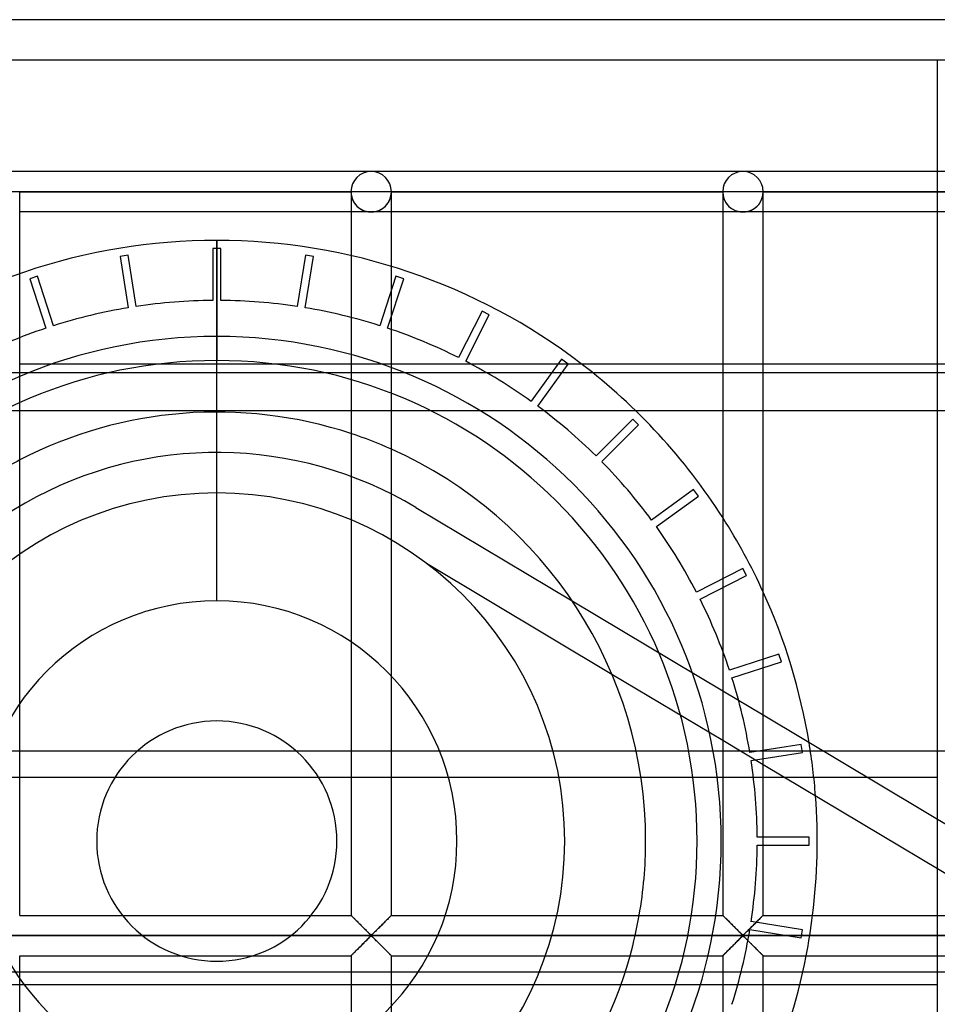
# Model space of a CAD drawing. Header units: millimetres. Extents: x -572 to 572, y -572 to 572.
# Tile 27 of 59: x -503 to -389, y 451 to 572. Entities that reach past the tile are written whole.
import ezdxf

# ---------------------------------------------------------------- set-up
doc = ezdxf.new("R2010")
doc.units = ezdxf.units.MM
doc.layers.add('MAIN-1', color=7, linetype='Continuous')
doc.layers.add('MAIN-2', color=7, linetype='Continuous')

msp = doc.modelspace()

# ---------------------------------------------------------------- linework, layer by layer
at = {"layer": 'MAIN-1'}
for p, q in [((572.5, 572.5), (-572.5, 572.5)), ((-459.38, 553.75), (-505.31, 553.75)), ((-413.44, 553.75), (-459.38, 553.75)), ((-367.5, 553.75), (-413.44, 553.75)), ((-502.81, 551.25), (-505.31, 551.25)), ((-502.81, 461.87), (-502.81, 551.25)), ((-502.81, 551.25), (-461.87, 551.25)), ((-461.87, 551.25), (-461.87, 461.87)), ((-459.38, 551.25), (-461.87, 551.25)), ((-456.88, 551.25), (-459.38, 551.25)), ((-456.88, 461.87), (-456.88, 551.25)), ((-456.88, 551.25), (-415.94, 551.25)), ((-415.94, 551.25), (-415.94, 461.87)), ((-413.44, 551.25), (-415.94, 551.25)), ((-410.94, 551.25), (-413.44, 551.25)), ((-410.94, 461.87), (-410.94, 551.25)), ((-410.94, 551.25), (-370, 551.25)), ((-461.87, 548.75), (-502.81, 548.75)), ((-415.94, 548.75), (-456.88, 548.75)), ((-370, 548.75), (-410.94, 548.75)), ((-502.81, 530), (-461.87, 530)), ((-478.46, 524.04), (-478.46, 530)), ((-456.88, 530), (-415.94, 530)), ((-410.94, 530), (-370, 530)), ((-389.42, 530), (-389.42, 473.76)), ((-432.04, 528.92), (-415.94, 528.92)), ((-410.94, 528.92), (-389.42, 528.92)), ((-415.94, 524.17), (-426.66, 524.17)), ((-389.42, 524.17), (-410.94, 524.17)), ((-434.55, 500.72), (-415.94, 489.6)), ((-429.64, 491.67), (-415.94, 483.49)), ((-410.94, 486.62), (-370, 462.16)), ((-410.94, 480.5), (-379.76, 461.87)), ((-398.05, 478.92), (-389.42, 478.92)), ((-389.42, 467.65), (-389.42, 461.87)), ((-502.81, 461.87), (-461.87, 461.87)), ((-461.87, 461.87), (-461.87, 461.87)), ((-461.86, 461.87), (-461.87, 461.87)), ((-461.85, 461.85), (-461.86, 461.87)), ((-461.84, 461.84), (-461.85, 461.85)), ((-461.82, 461.82), (-461.84, 461.84)), ((-461.79, 461.79), (-461.82, 461.82)), ((-461.76, 461.77), (-461.79, 461.79)), ((-461.73, 461.73), (-461.76, 461.77)), ((-461.69, 461.7), (-461.73, 461.73)), ((-461.65, 461.66), (-461.69, 461.7)), ((-461.61, 461.61), (-461.65, 461.66)), ((-461.56, 461.56), (-461.61, 461.61)), ((-461.51, 461.51), (-461.56, 461.56)), ((-461.46, 461.46), (-461.51, 461.51)), ((-461.41, 461.41), (-461.46, 461.46)), ((-461.35, 461.35), (-461.41, 461.41)), ((-461.29, 461.29), (-461.35, 461.35)), ((-461.23, 461.23), (-461.29, 461.29)), ((-461.17, 461.17), (-461.23, 461.23)), ((-461.11, 461.11), (-461.17, 461.17)), ((-461.05, 461.05), (-461.11, 461.11)), ((-460.98, 460.98), (-461.05, 461.05)), ((-460.92, 460.92), (-460.98, 460.98)), ((-457.81, 460.94), (-457.93, 460.83)), ((-457.7, 461.05), (-457.81, 460.94)), ((-457.59, 461.16), (-457.7, 461.05)), ((-457.48, 461.27), (-457.59, 461.16)), ((-457.38, 461.37), (-457.48, 461.27)), ((-457.28, 461.47), (-457.38, 461.37)), ((-457.2, 461.56), (-457.28, 461.47)), ((-457.11, 461.64), (-457.2, 461.56)), ((-457.04, 461.71), (-457.11, 461.64)), ((-456.98, 461.77), (-457.04, 461.71)), ((-456.94, 461.81), (-456.98, 461.77)), ((-456.9, 461.85), (-456.94, 461.81)), ((-456.88, 461.87), (-456.9, 461.85)), ((-456.88, 461.87), (-456.88, 461.87)), ((-456.88, 461.87), (-415.94, 461.87)), ((-415.93, 461.87), (-415.94, 461.87)), ((-415.92, 461.85), (-415.93, 461.87)), ((-415.93, 461.87), (-415.93, 461.87)), ((-415.9, 461.84), (-415.92, 461.85)), ((-415.88, 461.82), (-415.9, 461.84)), ((-415.86, 461.79), (-415.88, 461.82)), ((-415.83, 461.77), (-415.86, 461.79)), ((-415.79, 461.73), (-415.83, 461.77)), ((-415.76, 461.7), (-415.79, 461.73)), ((-415.72, 461.66), (-415.76, 461.7)), ((-415.67, 461.61), (-415.72, 461.66)), ((-415.63, 461.56), (-415.67, 461.61)), ((-415.58, 461.51), (-415.63, 461.56)), ((-415.52, 461.46), (-415.58, 461.51)), ((-415.47, 461.41), (-415.52, 461.46)), ((-415.41, 461.35), (-415.47, 461.41)), ((-415.35, 461.29), (-415.41, 461.35)), ((-415.29, 461.23), (-415.35, 461.29)), ((-415.23, 461.17), (-415.29, 461.23)), ((-415.17, 461.11), (-415.23, 461.17)), ((-415.11, 461.05), (-415.17, 461.11)), ((-415.04, 460.98), (-415.11, 461.05)), ((-414.98, 460.92), (-415.04, 460.98)), ((-411.87, 460.94), (-411.99, 460.83)), ((-411.76, 461.05), (-411.87, 460.94)), ((-411.65, 461.16), (-411.76, 461.05)), ((-411.55, 461.27), (-411.65, 461.16)), ((-411.44, 461.37), (-411.55, 461.27)), ((-411.35, 461.47), (-411.44, 461.37)), ((-411.26, 461.56), (-411.35, 461.47)), ((-411.18, 461.64), (-411.26, 461.56)), ((-411.11, 461.71), (-411.18, 461.64)), ((-411.05, 461.77), (-411.11, 461.71)), ((-411, 461.81), (-411.05, 461.77)), ((-410.97, 461.85), (-411, 461.81)), ((-410.95, 461.87), (-410.97, 461.85)), ((-410.94, 461.87), (-410.95, 461.87)), ((-410.94, 461.87), (-370, 461.87)), ((-460.85, 460.85), (-460.92, 460.92)), ((-460.78, 460.78), (-460.85, 460.85)), ((-460.71, 460.72), (-460.78, 460.78)), ((-460.65, 460.65), (-460.71, 460.72)), ((-460.58, 460.58), (-460.65, 460.65)), ((-460.51, 460.51), (-460.58, 460.58)), ((-460.44, 460.44), (-460.51, 460.51)), ((-460.37, 460.37), (-460.44, 460.44)), ((-460.3, 460.3), (-460.37, 460.37)), ((-460.23, 460.24), (-460.3, 460.3)), ((-460.17, 460.17), (-460.23, 460.24)), ((-460.1, 460.1), (-460.17, 460.17)), ((-460.03, 460.04), (-460.1, 460.1)), ((-459.97, 459.97), (-460.03, 460.04)), ((-459.91, 459.91), (-459.97, 459.97)), ((-459.84, 459.85), (-459.91, 459.91)), ((-459.78, 459.79), (-459.84, 459.85)), ((-459.72, 459.73), (-459.78, 459.79)), ((-459.67, 459.67), (-459.72, 459.73)), ((-458.97, 459.79), (-459.07, 459.69)), ((-458.86, 459.89), (-458.97, 459.79)), ((-458.75, 460), (-458.86, 459.89)), ((-458.64, 460.12), (-458.75, 460)), ((-458.52, 460.23), (-458.64, 460.12)), ((-458.4, 460.35), (-458.52, 460.23)), ((-458.28, 460.47), (-458.4, 460.35)), ((-458.16, 460.59), (-458.28, 460.47)), ((-458.04, 460.71), (-458.16, 460.59)), ((-457.93, 460.83), (-458.04, 460.71)), ((-414.91, 460.85), (-414.98, 460.92)), ((-414.84, 460.78), (-414.91, 460.85)), ((-414.78, 460.72), (-414.84, 460.78)), ((-414.71, 460.65), (-414.78, 460.72)), ((-414.64, 460.58), (-414.71, 460.65)), ((-414.57, 460.51), (-414.64, 460.58)), ((-414.5, 460.44), (-414.57, 460.51)), ((-414.43, 460.37), (-414.5, 460.44)), ((-414.36, 460.3), (-414.43, 460.37)), ((-414.3, 460.24), (-414.36, 460.3)), ((-414.23, 460.17), (-414.3, 460.24)), ((-414.16, 460.1), (-414.23, 460.17)), ((-414.1, 460.04), (-414.16, 460.1)), ((-414.03, 459.97), (-414.1, 460.04)), ((-413.97, 459.91), (-414.03, 459.97)), ((-413.91, 459.85), (-413.97, 459.91)), ((-413.84, 459.79), (-413.91, 459.85)), ((-413.79, 459.73), (-413.84, 459.79)), ((-413.73, 459.67), (-413.79, 459.73)), ((-413.03, 459.79), (-413.13, 459.69)), ((-412.93, 459.89), (-413.03, 459.79)), ((-412.81, 460), (-412.93, 459.89)), ((-412.7, 460.12), (-412.81, 460)), ((-412.58, 460.23), (-412.7, 460.12)), ((-412.47, 460.35), (-412.58, 460.23)), ((-412.35, 460.47), (-412.47, 460.35)), ((-412.23, 460.59), (-412.35, 460.47)), ((-412.11, 460.71), (-412.23, 460.59)), ((-411.99, 460.83), (-412.11, 460.71)), ((551.25, 459.38), (-551.25, 459.38)), ((-460.35, 458.4), (-460.23, 458.52)), ((-460.23, 458.52), (-460.11, 458.63)), ((-460.11, 458.63), (-460, 458.75)), ((-460, 458.75), (-459.89, 458.86)), ((-459.89, 458.86), (-459.78, 458.96)), ((-459.78, 458.96), (-459.68, 459.06)), ((-459.68, 459.06), (-459.58, 459.16)), ((-459.61, 459.62), (-459.67, 459.67)), ((-459.56, 459.57), (-459.61, 459.62)), ((-459.58, 459.16), (-459.49, 459.24)), ((-459.5, 459.52), (-459.56, 459.57)), ((-459.45, 459.48), (-459.5, 459.52)), ((-459.49, 459.24), (-459.38, 459.3)), ((-459.38, 459.45), (-459.45, 459.48)), ((-459.26, 459.51), (-459.38, 459.45)), ((-459.38, 459.3), (-459.3, 459.27)), ((-459.3, 459.27), (-459.25, 459.23)), ((-459.17, 459.59), (-459.26, 459.51)), ((-459.25, 459.23), (-459.19, 459.18)), ((-459.19, 459.18), (-459.14, 459.13)), ((-459.07, 459.69), (-459.17, 459.59)), ((-459.14, 459.13), (-459.08, 459.08)), ((-459.08, 459.08), (-459.03, 459.02)), ((-459.03, 459.02), (-458.97, 458.96)), ((-458.97, 458.96), (-458.91, 458.9)), ((-458.91, 458.9), (-458.84, 458.84)), ((-458.84, 458.84), (-458.78, 458.78)), ((-458.78, 458.78), (-458.72, 458.71)), ((-458.72, 458.71), (-458.65, 458.65)), ((-458.65, 458.65), (-458.58, 458.58)), ((-458.58, 458.58), (-458.52, 458.51)), ((-458.52, 458.51), (-458.45, 458.45)), ((-414.41, 458.4), (-414.29, 458.52)), ((-414.29, 458.52), (-414.17, 458.63)), ((-414.17, 458.63), (-414.06, 458.75)), ((-414.06, 458.75), (-413.95, 458.86)), ((-413.95, 458.86), (-413.84, 458.96)), ((-413.84, 458.96), (-413.74, 459.06)), ((-413.74, 459.06), (-413.64, 459.16)), ((-413.67, 459.62), (-413.73, 459.67)), ((-413.62, 459.57), (-413.67, 459.62)), ((-413.64, 459.16), (-413.55, 459.24)), ((-413.57, 459.52), (-413.62, 459.57)), ((-413.51, 459.48), (-413.57, 459.52)), ((-413.55, 459.24), (-413.44, 459.3)), ((-413.44, 459.45), (-413.51, 459.48)), ((-413.32, 459.51), (-413.44, 459.45)), ((-413.44, 459.3), (-413.36, 459.27)), ((-413.36, 459.27), (-413.31, 459.23)), ((-413.23, 459.59), (-413.32, 459.51)), ((-413.31, 459.23), (-413.26, 459.18)), ((-413.26, 459.18), (-413.2, 459.13)), ((-413.13, 459.69), (-413.23, 459.59)), ((-413.2, 459.13), (-413.15, 459.08)), ((-413.15, 459.08), (-413.09, 459.02)), ((-413.09, 459.02), (-413.03, 458.96)), ((-413.03, 458.96), (-412.97, 458.9)), ((-412.97, 458.9), (-412.91, 458.84)), ((-412.91, 458.84), (-412.84, 458.78)), ((-412.84, 458.78), (-412.78, 458.71)), ((-412.78, 458.71), (-412.71, 458.65)), ((-412.71, 458.65), (-412.65, 458.58)), ((-412.65, 458.58), (-412.58, 458.51)), ((-412.58, 458.51), (-412.51, 458.45)), ((-461.47, 457.28), (-461.37, 457.38)), ((-461.37, 457.38), (-461.27, 457.48)), ((-461.27, 457.48), (-461.16, 457.59)), ((-461.16, 457.59), (-461.05, 457.7)), ((-461.05, 457.7), (-460.94, 457.81)), ((-460.94, 457.81), (-460.82, 457.92)), ((-460.82, 457.92), (-460.71, 458.04)), ((-460.71, 458.04), (-460.59, 458.16)), ((-460.59, 458.16), (-460.47, 458.28)), ((-460.47, 458.28), (-460.35, 458.4)), ((-458.45, 458.45), (-458.38, 458.38)), ((-458.38, 458.38), (-458.31, 458.31)), ((-458.31, 458.31), (-458.24, 458.24)), ((-458.24, 458.24), (-458.17, 458.17)), ((-458.17, 458.17), (-458.1, 458.1)), ((-458.1, 458.1), (-458.04, 458.03)), ((-458.04, 458.03), (-457.97, 457.97)), ((-457.97, 457.97), (-457.9, 457.9)), ((-457.9, 457.9), (-457.83, 457.83)), ((-457.83, 457.83), (-457.77, 457.77)), ((-457.77, 457.77), (-457.7, 457.7)), ((-457.7, 457.7), (-457.64, 457.64)), ((-457.64, 457.64), (-457.58, 457.58)), ((-457.58, 457.58), (-457.52, 457.52)), ((-457.52, 457.52), (-457.46, 457.46)), ((-457.46, 457.46), (-457.4, 457.4)), ((-457.4, 457.4), (-457.34, 457.34)), ((-457.34, 457.34), (-457.29, 457.29)), ((-415.53, 457.28), (-415.43, 457.38)), ((-415.43, 457.38), (-415.33, 457.48)), ((-415.33, 457.48), (-415.22, 457.59)), ((-415.22, 457.59), (-415.12, 457.7)), ((-415.12, 457.7), (-415, 457.81)), ((-415, 457.81), (-414.89, 457.92)), ((-414.89, 457.92), (-414.77, 458.04)), ((-414.77, 458.04), (-414.65, 458.16)), ((-414.65, 458.16), (-414.53, 458.28)), ((-414.53, 458.28), (-414.41, 458.4)), ((-412.51, 458.45), (-412.44, 458.38)), ((-412.44, 458.38), (-412.37, 458.31)), ((-412.37, 458.31), (-412.31, 458.24)), ((-412.31, 458.24), (-412.24, 458.17)), ((-412.24, 458.17), (-412.17, 458.1)), ((-412.17, 458.1), (-412.1, 458.03)), ((-412.1, 458.03), (-412.03, 457.97)), ((-412.03, 457.97), (-411.96, 457.9)), ((-411.96, 457.9), (-411.9, 457.83)), ((-411.9, 457.83), (-411.83, 457.77)), ((-411.83, 457.77), (-411.77, 457.7)), ((-411.77, 457.7), (-411.7, 457.64)), ((-411.7, 457.64), (-411.64, 457.58)), ((-411.64, 457.58), (-411.58, 457.52)), ((-411.58, 457.52), (-411.52, 457.46)), ((-411.52, 457.46), (-411.46, 457.4)), ((-411.46, 457.4), (-411.41, 457.34)), ((-411.41, 457.34), (-411.35, 457.29)), ((-502.81, 278.12), (-502.81, 456.88)), ((-502.81, 456.88), (-461.87, 456.88)), ((-461.87, 456.88), (-461.85, 456.9)), ((-461.87, 456.88), (-461.87, 278.12)), ((-461.87, 456.88), (-461.87, 456.88)), ((-461.85, 456.9), (-461.81, 456.94)), ((-461.81, 456.94), (-461.77, 456.98)), ((-461.77, 456.98), (-461.71, 457.04)), ((-461.71, 457.04), (-461.64, 457.11)), ((-461.64, 457.11), (-461.55, 457.19)), ((-461.55, 457.19), (-461.47, 457.28)), ((-457.29, 457.29), (-457.24, 457.24)), ((-457.24, 457.24), (-457.19, 457.19)), ((-457.19, 457.19), (-457.14, 457.14)), ((-457.14, 457.14), (-457.1, 457.09)), ((-457.1, 457.09), (-457.06, 457.05)), ((-457.06, 457.05), (-457.02, 457.02)), ((-457.02, 457.02), (-456.99, 456.98)), ((-456.99, 456.98), (-456.96, 456.96)), ((-456.96, 456.96), (-456.93, 456.93)), ((-456.93, 456.93), (-456.91, 456.91)), ((-456.91, 456.91), (-456.9, 456.9)), ((-456.9, 456.9), (-456.89, 456.88)), ((-456.89, 456.88), (-456.88, 456.88)), ((-456.88, 278.12), (-456.88, 456.88)), ((-456.88, 456.88), (-456.88, 456.88)), ((-456.88, 456.88), (-415.94, 456.88)), ((-415.94, 456.88), (-415.94, 278.12)), ((-415.94, 456.88), (-415.93, 456.88)), ((-415.93, 456.88), (-415.91, 456.9)), ((-415.91, 456.9), (-415.87, 456.94)), ((-415.87, 456.94), (-415.83, 456.98)), ((-415.83, 456.98), (-415.77, 457.04)), ((-415.77, 457.04), (-415.7, 457.11)), ((-415.7, 457.11), (-415.62, 457.19)), ((-415.62, 457.19), (-415.53, 457.28)), ((-411.35, 457.29), (-411.3, 457.24)), ((-411.3, 457.24), (-411.25, 457.19)), ((-411.25, 457.19), (-411.2, 457.14)), ((-411.2, 457.14), (-411.16, 457.09)), ((-411.16, 457.09), (-411.12, 457.05)), ((-411.12, 457.05), (-411.08, 457.02)), ((-411.08, 457.02), (-411.05, 456.98)), ((-411.05, 456.98), (-411.02, 456.96)), ((-411.02, 456.96), (-411, 456.93)), ((-411, 456.93), (-410.97, 456.91)), ((-410.97, 456.91), (-410.96, 456.9)), ((-410.96, 456.9), (-410.95, 456.88)), ((-410.95, 456.88), (-410.94, 456.88)), ((-410.94, 278.12), (-410.94, 456.88)), ((-410.94, 456.88), (-410.94, 456.88)), ((-410.94, 456.88), (-370, 456.88)), ((-389.42, 456.88), (-389.42, 389.42)), ((-389.42, 454.87), (-406.04, 454.87)), ((-406.41, 453.33), (-389.42, 453.33))]:
    msp.add_line(p, q, dxfattribs=at)
for centre, radius, start, end in [((-459.38, 551.25), 2.5, 0, 180), ((-413.44, 551.25), 2.5, 0, 180), ((-478.46, 471.04), 74.2, 32.5806, 52.6184), ((-478.46, 471.04), 53, 71.7633, 117.3548), ((-478.46, 471.04), 53, 0, 65.9681), ((-478.46, 471.04), 74.2, 9.4545, 24.4956), ((-478.46, 471.04), 74.2, 352.9048, 4.3261), ((-478.46, 471.04), 53, 350.0421, 0), ((-478.46, 471.04), 53, 294.0319, 344.4985), ((-478.46, 471.04), 74.2, 335.5044, 348.9945)]:
    msp.add_arc(centre, radius, start, end, dxfattribs=at)
at = {"layer": 'MAIN-2'}
for p, q in [((567.5, 567.5), (-567.5, 567.5)), ((-389.42, 567.5), (-389.42, 567.5)), ((-389.42, 567.5), (-389.42, 530)), ((-502.81, 551.25), (-502.81, 551.25)), ((-502.81, 551.25), (-502.81, 551.25)), ((-502.81, 551.25), (-461.87, 551.25)), ((-461.87, 551.25), (-502.81, 551.25)), ((-502.81, 551.25), (-502.81, 551.25)), ((-461.87, 551.25), (-502.81, 551.25)), ((-461.87, 551.25), (-461.87, 551.25)), ((-461.87, 551.25), (-461.87, 551.25)), ((-461.87, 551.25), (-461.87, 551.25)), ((-456.88, 551.25), (-456.88, 551.25)), ((-456.88, 551.25), (-456.88, 551.25)), ((-456.88, 551.25), (-415.94, 551.25)), ((-415.94, 551.25), (-456.88, 551.25)), ((-456.88, 551.25), (-456.88, 551.25)), ((-415.94, 551.25), (-456.88, 551.25)), ((-415.94, 551.25), (-415.94, 551.25)), ((-415.94, 551.25), (-415.94, 551.25)), ((-415.94, 551.25), (-415.94, 551.25)), ((-410.94, 551.25), (-410.94, 551.25)), ((-410.94, 551.25), (-410.94, 551.25)), ((-410.94, 551.25), (-370, 551.25)), ((-370, 551.25), (-410.94, 551.25)), ((-410.94, 551.25), (-410.94, 551.25)), ((-370, 551.25), (-410.94, 551.25)), ((-459.38, 548.75), (-461.87, 548.75)), ((-456.88, 548.75), (-459.38, 548.75)), ((-413.44, 548.75), (-415.94, 548.75)), ((-410.94, 548.75), (-413.44, 548.75)), ((-478.46, 545.24), (-478.46, 545.24)), ((-478.46, 530), (-478.46, 545.24)), ((-478.46, 545.24), (-478.46, 533.37)), ((-478.46, 545.24), (-478.46, 545.24)), ((-477.96, 544.24), (-478.96, 544.24)), ((-478.96, 544.24), (-478.96, 537.82)), ((-478.96, 544.24), (-478.96, 544.24)), ((-477.96, 537.82), (-477.96, 544.24)), ((-477.96, 544.24), (-477.96, 544.24)), ((-489.42, 543.42), (-490.4, 543.26)), ((-490.4, 543.26), (-490.4, 543.26)), ((-490.4, 543.26), (-489.4, 536.92)), ((-489.42, 543.42), (-489.42, 543.42)), ((-488.41, 537.07), (-489.42, 543.42)), ((-467.5, 543.42), (-468.51, 537.07)), ((-467.52, 536.92), (-466.52, 543.26)), ((-466.52, 543.26), (-467.5, 543.42)), ((-467.5, 543.42), (-467.5, 543.42)), ((-466.52, 543.26), (-466.52, 543.26)), ((-500.6, 540.81), (-501.56, 540.5)), ((-501.56, 540.5), (-499.57, 534.4)), ((-501.56, 540.5), (-501.56, 540.5)), ((-498.62, 534.7), (-500.6, 540.81)), ((-500.6, 540.81), (-500.6, 540.81)), ((-456.32, 540.81), (-458.3, 534.7)), ((-457.35, 534.4), (-455.36, 540.5)), ((-455.36, 540.5), (-456.32, 540.81)), ((-456.32, 540.81), (-456.32, 540.81)), ((-455.36, 540.5), (-455.36, 540.5)), ((-478.96, 537.82), (-478.96, 537.82)), ((-477.96, 537.82), (-477.96, 537.82)), ((-489.4, 536.92), (-489.4, 536.92)), ((-488.41, 537.07), (-488.41, 537.07)), ((-468.51, 537.07), (-468.51, 537.07)), ((-467.52, 536.92), (-467.52, 536.92)), ((-445.67, 536.49), (-448.59, 530.77)), ((-444.78, 536.03), (-445.67, 536.49)), ((-445.67, 536.49), (-445.67, 536.49)), ((-447.7, 530.31), (-444.78, 536.03)), ((-444.78, 536.03), (-444.78, 536.03)), ((-499.57, 534.4), (-499.57, 534.4)), ((-498.62, 534.7), (-498.62, 534.7)), ((-458.3, 534.7), (-458.3, 534.7)), ((-457.35, 534.4), (-457.35, 534.4)), ((-478.46, 533.37), (-478.46, 530.4)), ((-448.59, 530.77), (-448.59, 530.77)), ((-447.7, 530.31), (-447.7, 530.31)), ((-435.84, 530.55), (-439.61, 525.36)), ((-435.03, 529.97), (-435.84, 530.55)), ((-435.84, 530.55), (-435.84, 530.55)), ((-461.87, 530), (-456.88, 530)), ((-438.8, 524.77), (-435.03, 529.97)), ((-435.03, 529.97), (-435.03, 529.97)), ((-415.94, 530), (-410.94, 530)), ((-524.88, 528.92), (-432.04, 528.92)), ((-415.94, 528.92), (-410.94, 528.92)), ((-389.42, 528.92), (-33.77, 528.92)), ((-439.61, 525.36), (-439.61, 525.36)), ((-438.8, 524.77), (-438.8, 524.77)), ((-426.66, 524.17), (-527.5, 524.17)), ((-478.46, 500.72), (-478.46, 524.04)), ((-427.05, 523.15), (-431.59, 518.61)), ((-426.35, 522.45), (-427.05, 523.15)), ((-427.05, 523.15), (-427.05, 523.15)), ((-410.94, 524.17), (-415.94, 524.17)), ((-78.41, 524.17), (-389.42, 524.17)), ((-430.89, 517.91), (-426.35, 522.45)), ((-426.35, 522.45), (-426.35, 522.45)), ((-431.59, 518.61), (-431.59, 518.61)), ((-430.89, 517.91), (-430.89, 517.91)), ((-419.53, 514.47), (-424.73, 510.7)), ((-418.95, 513.66), (-419.53, 514.47)), ((-419.53, 514.47), (-419.53, 514.47)), ((-424.14, 509.89), (-418.95, 513.66)), ((-418.95, 513.66), (-418.95, 513.66)), ((-453.84, 512.25), (-453.84, 512.25)), ((-453.84, 512.25), (-434.55, 500.72)), ((-424.73, 510.7), (-424.73, 510.7)), ((-424.14, 509.89), (-424.14, 509.89)), ((-452.56, 505.37), (-452.56, 505.37)), ((-452.56, 505.37), (-429.64, 491.67)), ((-413.47, 504.72), (-419.19, 501.8)), ((-418.73, 500.91), (-413.01, 503.83)), ((-413.01, 503.83), (-413.47, 504.72)), ((-413.47, 504.72), (-413.47, 504.72)), ((-413.01, 503.83), (-413.01, 503.83)), ((-419.19, 501.8), (-419.19, 501.8)), ((-434.55, 500.72), (-434.55, 500.72)), ((-418.73, 500.91), (-418.73, 500.91)), ((-409, 494.14), (-415.1, 492.15)), ((-408.69, 493.18), (-409, 494.14)), ((-409, 494.14), (-409, 494.14)), ((-414.8, 491.2), (-408.69, 493.18)), ((-408.69, 493.18), (-408.69, 493.18)), ((-429.64, 491.67), (-429.64, 491.67)), ((-415.1, 492.15), (-415.1, 492.15)), ((-414.8, 491.2), (-414.8, 491.2)), ((-415.94, 489.6), (-410.94, 486.62)), ((-415.94, 483.49), (-410.94, 480.5)), ((-406.24, 482.98), (-412.58, 481.98)), ((-406.08, 482), (-406.24, 482.98)), ((-406.24, 482.98), (-406.24, 482.98)), ((527.5, 482.13), (-527.5, 482.13)), ((-412.58, 481.98), (-412.58, 481.98)), ((-412.43, 480.99), (-406.08, 482)), ((-406.08, 482), (-406.08, 482)), ((-412.43, 480.99), (-412.43, 480.99)), ((-527.5, 478.92), (-398.05, 478.92)), ((-389.42, 473.76), (-389.42, 467.65)), ((-493.3, 471.04), (-493.3, 471.04)), ((-463.62, 471.04), (-463.62, 471.04)), ((-435.46, 471.04), (-435.46, 471.04)), ((-425.46, 471.04), (-425.46, 471.04)), ((-425.46, 471.04), (-425.46, 471.04)), ((-405.26, 471.54), (-411.68, 471.54)), ((-411.68, 471.54), (-411.68, 471.54)), ((-405.26, 470.54), (-405.26, 471.54)), ((-405.26, 471.54), (-405.26, 471.54)), ((-411.68, 470.54), (-405.26, 470.54)), ((-411.68, 470.54), (-411.68, 470.54)), ((-405.26, 470.54), (-405.26, 470.54)), ((-461.87, 461.87), (-461.87, 461.87)), ((-461.87, 461.87), (-461.86, 461.86)), ((-461.86, 461.86), (-461.83, 461.83)), ((-461.83, 461.83), (-461.8, 461.8)), ((-461.8, 461.8), (-461.76, 461.76)), ((-461.76, 461.76), (-461.72, 461.72)), ((-461.72, 461.72), (-461.66, 461.66)), ((-461.66, 461.66), (-461.6, 461.6)), ((-461.6, 461.6), (-461.53, 461.53)), ((-461.53, 461.53), (-461.46, 461.46)), ((-461.46, 461.46), (-461.38, 461.38)), ((-461.38, 461.38), (-461.3, 461.3)), ((-461.3, 461.3), (-461.22, 461.22)), ((-461.22, 461.22), (-461.13, 461.13)), ((-461.13, 461.13), (-461.04, 461.04)), ((-461.04, 461.04), (-460.95, 460.95)), ((-460.95, 460.95), (-460.86, 460.86)), ((-457.89, 460.86), (-457.8, 460.95)), ((-457.8, 460.95), (-457.71, 461.04)), ((-457.71, 461.04), (-457.62, 461.13)), ((-457.62, 461.13), (-457.53, 461.22)), ((-457.53, 461.22), (-457.45, 461.3)), ((-457.45, 461.3), (-457.37, 461.38)), ((-457.37, 461.38), (-457.29, 461.46)), ((-457.29, 461.46), (-457.22, 461.53)), ((-457.22, 461.53), (-457.15, 461.6)), ((-457.15, 461.6), (-457.09, 461.66)), ((-457.09, 461.66), (-457.03, 461.72)), ((-457.03, 461.72), (-456.99, 461.76)), ((-456.99, 461.76), (-456.95, 461.8)), ((-456.95, 461.8), (-456.92, 461.83)), ((-456.92, 461.83), (-456.89, 461.86)), ((-456.89, 461.86), (-456.88, 461.87)), ((-456.88, 461.87), (-456.88, 461.87)), ((-415.94, 461.87), (-415.93, 461.87)), ((-415.93, 461.87), (-415.92, 461.86)), ((-415.92, 461.86), (-415.9, 461.83)), ((-415.9, 461.83), (-415.87, 461.8)), ((-415.87, 461.8), (-415.83, 461.76)), ((-415.83, 461.76), (-415.78, 461.72)), ((-415.78, 461.72), (-415.72, 461.66)), ((-415.72, 461.66), (-415.66, 461.6)), ((-415.66, 461.6), (-415.6, 461.53)), ((-415.6, 461.53), (-415.52, 461.46)), ((-415.52, 461.46), (-415.44, 461.38)), ((-415.44, 461.38), (-415.36, 461.3)), ((-415.36, 461.3), (-415.28, 461.22)), ((-415.28, 461.22), (-415.19, 461.13)), ((-415.19, 461.13), (-415.11, 461.04)), ((-415.11, 461.04), (-415.02, 460.95)), ((-415.02, 460.95), (-414.92, 460.86)), ((-406.08, 460.08), (-412.43, 461.09)), ((-412.43, 461.09), (-412.43, 461.09)), ((-411.95, 460.86), (-411.86, 460.95)), ((-411.86, 460.95), (-411.77, 461.04)), ((-411.77, 461.04), (-411.68, 461.13)), ((-411.68, 461.13), (-411.6, 461.22)), ((-411.6, 461.22), (-411.51, 461.3)), ((-411.51, 461.3), (-411.43, 461.38)), ((-411.43, 461.38), (-411.35, 461.46)), ((-411.35, 461.46), (-411.28, 461.53)), ((-411.28, 461.53), (-411.21, 461.6)), ((-411.21, 461.6), (-411.15, 461.66)), ((-411.15, 461.66), (-411.1, 461.72)), ((-411.1, 461.72), (-411.05, 461.76)), ((-411.05, 461.76), (-411.01, 461.8)), ((-411.01, 461.8), (-410.98, 461.83)), ((-410.98, 461.83), (-410.96, 461.86)), ((-410.96, 461.86), (-410.94, 461.87)), ((-410.94, 461.87), (-410.94, 461.87)), ((-389.42, 461.87), (-389.42, 456.88)), ((-460.86, 460.86), (-460.76, 460.77)), ((-460.76, 460.77), (-460.67, 460.67)), ((-460.67, 460.67), (-460.57, 460.57)), ((-460.57, 460.57), (-460.48, 460.48)), ((-460.48, 460.48), (-460.38, 460.38)), ((-460.38, 460.38), (-460.28, 460.29)), ((-460.28, 460.29), (-460.19, 460.19)), ((-460.19, 460.19), (-460.1, 460.1)), ((-460.1, 460.1), (-460, 460.01)), ((-460, 460.01), (-459.91, 459.92)), ((-459.91, 459.92), (-459.83, 459.83)), ((-459.83, 459.83), (-459.74, 459.75)), ((-459.74, 459.75), (-459.66, 459.67)), ((-459.09, 459.67), (-459.01, 459.75)), ((-459.01, 459.75), (-458.92, 459.83)), ((-458.92, 459.83), (-458.84, 459.92)), ((-458.84, 459.92), (-458.75, 460.01)), ((-458.75, 460.01), (-458.65, 460.1)), ((-458.65, 460.1), (-458.56, 460.19)), ((-458.56, 460.19), (-458.47, 460.29)), ((-458.47, 460.29), (-458.37, 460.38)), ((-458.37, 460.38), (-458.27, 460.48)), ((-458.27, 460.48), (-458.18, 460.57)), ((-458.18, 460.57), (-458.08, 460.67)), ((-458.08, 460.67), (-457.99, 460.77)), ((-457.99, 460.77), (-457.89, 460.86)), ((-414.92, 460.86), (-414.83, 460.77)), ((-414.83, 460.77), (-414.73, 460.67)), ((-414.73, 460.67), (-414.63, 460.57)), ((-414.63, 460.57), (-414.54, 460.48)), ((-414.54, 460.48), (-414.44, 460.38)), ((-414.44, 460.38), (-414.35, 460.29)), ((-414.35, 460.29), (-414.25, 460.19)), ((-414.25, 460.19), (-414.16, 460.1)), ((-414.16, 460.1), (-414.07, 460.01)), ((-414.07, 460.01), (-413.98, 459.92)), ((-413.98, 459.92), (-413.89, 459.83)), ((-413.89, 459.83), (-413.8, 459.75)), ((-413.8, 459.75), (-413.72, 459.67)), ((-413.15, 459.67), (-413.07, 459.75)), ((-413.07, 459.75), (-412.99, 459.83)), ((-412.99, 459.83), (-412.9, 459.92)), ((-412.9, 459.92), (-412.81, 460.01)), ((-412.81, 460.01), (-412.72, 460.1)), ((-412.72, 460.1), (-412.62, 460.19)), ((-412.62, 460.19), (-412.53, 460.29)), ((-412.58, 460.1), (-406.24, 459.1)), ((-412.58, 460.1), (-412.58, 460.1)), ((-412.53, 460.29), (-412.43, 460.38)), ((-412.43, 460.38), (-412.34, 460.48)), ((-412.34, 460.48), (-412.24, 460.57)), ((-412.24, 460.57), (-412.14, 460.67)), ((-412.14, 460.67), (-412.05, 460.77)), ((-412.05, 460.77), (-411.95, 460.86)), ((-406.24, 459.1), (-406.08, 460.08)), ((-406.08, 460.08), (-406.08, 460.08)), ((-548.75, 459.38), (548.75, 459.38)), ((-460.19, 458.56), (-460.28, 458.46)), ((-460.1, 458.65), (-460.19, 458.56)), ((-460, 458.74), (-460.1, 458.65)), ((-459.91, 458.83), (-460, 458.74)), ((-459.83, 458.92), (-459.91, 458.83)), ((-459.74, 459), (-459.83, 458.92)), ((-459.66, 459.08), (-459.74, 459)), ((-459.66, 459.67), (-459.58, 459.59)), ((-459.58, 459.16), (-459.66, 459.08)), ((-459.58, 459.59), (-459.51, 459.53)), ((-459.51, 459.22), (-459.58, 459.16)), ((-459.51, 459.53), (-459.43, 459.46)), ((-459.43, 459.29), (-459.51, 459.22)), ((-459.43, 459.46), (-459.32, 459.46)), ((-459.32, 459.29), (-459.43, 459.29)), ((-459.32, 459.46), (-459.24, 459.53)), ((-459.24, 459.22), (-459.32, 459.29)), ((-459.24, 459.53), (-459.17, 459.59)), ((-459.17, 459.16), (-459.24, 459.22)), ((-459.17, 459.59), (-459.09, 459.67)), ((-459.09, 459.08), (-459.17, 459.16)), ((-459.01, 459), (-459.09, 459.08)), ((-458.92, 458.92), (-459.01, 459)), ((-458.84, 458.83), (-458.92, 458.92)), ((-458.75, 458.74), (-458.84, 458.83)), ((-458.65, 458.65), (-458.75, 458.74)), ((-458.56, 458.56), (-458.65, 458.65)), ((-458.47, 458.46), (-458.56, 458.56)), ((-414.25, 458.56), (-414.35, 458.46)), ((-414.16, 458.65), (-414.25, 458.56)), ((-414.07, 458.74), (-414.16, 458.65)), ((-413.98, 458.83), (-414.07, 458.74)), ((-413.89, 458.92), (-413.98, 458.83)), ((-413.8, 459), (-413.89, 458.92)), ((-413.72, 459.08), (-413.8, 459)), ((-413.72, 459.67), (-413.65, 459.59)), ((-413.65, 459.16), (-413.72, 459.08)), ((-413.65, 459.59), (-413.57, 459.53)), ((-413.57, 459.22), (-413.65, 459.16)), ((-413.57, 459.53), (-413.49, 459.46)), ((-413.49, 459.29), (-413.57, 459.22)), ((-413.49, 459.46), (-413.38, 459.46)), ((-413.38, 459.29), (-413.49, 459.29)), ((-413.38, 459.46), (-413.3, 459.53)), ((-413.3, 459.22), (-413.38, 459.29)), ((-413.3, 459.53), (-413.23, 459.59)), ((-413.23, 459.16), (-413.3, 459.22)), ((-413.23, 459.59), (-413.15, 459.67)), ((-413.15, 459.08), (-413.23, 459.16)), ((-413.07, 459), (-413.15, 459.08)), ((-412.99, 458.92), (-413.07, 459)), ((-412.9, 458.83), (-412.99, 458.92)), ((-412.81, 458.74), (-412.9, 458.83)), ((-412.72, 458.65), (-412.81, 458.74)), ((-412.62, 458.56), (-412.72, 458.65)), ((-412.53, 458.46), (-412.62, 458.56)), ((-406.24, 459.1), (-406.24, 459.1)), ((-461.38, 457.37), (-461.46, 457.29)), ((-461.3, 457.45), (-461.38, 457.37)), ((-461.22, 457.53), (-461.3, 457.45)), ((-461.13, 457.62), (-461.22, 457.53)), ((-461.04, 457.71), (-461.13, 457.62)), ((-460.95, 457.8), (-461.04, 457.71)), ((-460.86, 457.89), (-460.95, 457.8)), ((-460.76, 457.98), (-460.86, 457.89)), ((-460.67, 458.08), (-460.76, 457.98)), ((-460.57, 458.18), (-460.67, 458.08)), ((-460.48, 458.27), (-460.57, 458.18)), ((-460.38, 458.37), (-460.48, 458.27)), ((-460.28, 458.46), (-460.38, 458.37)), ((-458.37, 458.37), (-458.47, 458.46)), ((-458.27, 458.27), (-458.37, 458.37)), ((-458.18, 458.18), (-458.27, 458.27)), ((-458.08, 458.08), (-458.18, 458.18)), ((-457.99, 457.98), (-458.08, 458.08)), ((-457.89, 457.89), (-457.99, 457.98)), ((-457.8, 457.8), (-457.89, 457.89)), ((-457.71, 457.71), (-457.8, 457.8)), ((-457.62, 457.62), (-457.71, 457.71)), ((-457.53, 457.53), (-457.62, 457.62)), ((-457.45, 457.45), (-457.53, 457.53)), ((-457.37, 457.37), (-457.45, 457.45)), ((-457.29, 457.29), (-457.37, 457.37)), ((-415.44, 457.37), (-415.52, 457.29)), ((-415.36, 457.45), (-415.44, 457.37)), ((-415.28, 457.53), (-415.36, 457.45)), ((-415.19, 457.62), (-415.28, 457.53)), ((-415.11, 457.71), (-415.19, 457.62)), ((-415.02, 457.8), (-415.11, 457.71)), ((-414.92, 457.89), (-415.02, 457.8)), ((-414.83, 457.98), (-414.92, 457.89)), ((-414.73, 458.08), (-414.83, 457.98)), ((-414.63, 458.18), (-414.73, 458.08)), ((-414.54, 458.27), (-414.63, 458.18)), ((-414.44, 458.37), (-414.54, 458.27)), ((-414.35, 458.46), (-414.44, 458.37)), ((-412.43, 458.37), (-412.53, 458.46)), ((-412.34, 458.27), (-412.43, 458.37)), ((-412.24, 458.18), (-412.34, 458.27)), ((-412.14, 458.08), (-412.24, 458.18)), ((-412.05, 457.98), (-412.14, 458.08)), ((-411.95, 457.89), (-412.05, 457.98)), ((-411.86, 457.8), (-411.95, 457.89)), ((-411.77, 457.71), (-411.86, 457.8)), ((-411.68, 457.62), (-411.77, 457.71)), ((-411.6, 457.53), (-411.68, 457.62)), ((-411.51, 457.45), (-411.6, 457.53)), ((-411.43, 457.37), (-411.51, 457.45)), ((-411.35, 457.29), (-411.43, 457.37)), ((-461.86, 456.89), (-461.87, 456.88)), ((-461.87, 456.88), (-461.87, 456.88)), ((-461.83, 456.92), (-461.86, 456.89)), ((-461.8, 456.95), (-461.83, 456.92)), ((-461.76, 456.99), (-461.8, 456.95)), ((-461.72, 457.03), (-461.76, 456.99)), ((-461.66, 457.09), (-461.72, 457.03)), ((-461.6, 457.15), (-461.66, 457.09)), ((-461.53, 457.22), (-461.6, 457.15)), ((-461.46, 457.29), (-461.53, 457.22)), ((-457.22, 457.22), (-457.29, 457.29)), ((-457.15, 457.15), (-457.22, 457.22)), ((-457.09, 457.09), (-457.15, 457.15)), ((-457.03, 457.03), (-457.09, 457.09)), ((-456.99, 456.99), (-457.03, 457.03)), ((-456.95, 456.95), (-456.99, 456.99)), ((-456.92, 456.92), (-456.95, 456.95)), ((-456.89, 456.89), (-456.92, 456.92)), ((-456.88, 456.88), (-456.89, 456.89)), ((-456.88, 456.88), (-456.88, 456.88)), ((-415.93, 456.88), (-415.94, 456.88)), ((-415.92, 456.89), (-415.93, 456.88)), ((-415.9, 456.92), (-415.92, 456.89)), ((-415.87, 456.95), (-415.9, 456.92)), ((-415.83, 456.99), (-415.87, 456.95)), ((-415.78, 457.03), (-415.83, 456.99)), ((-415.72, 457.09), (-415.78, 457.03)), ((-415.66, 457.15), (-415.72, 457.09)), ((-415.6, 457.22), (-415.66, 457.15)), ((-415.52, 457.29), (-415.6, 457.22)), ((-411.28, 457.22), (-411.35, 457.29)), ((-411.21, 457.15), (-411.28, 457.22)), ((-411.15, 457.09), (-411.21, 457.15)), ((-411.1, 457.03), (-411.15, 457.09)), ((-411.05, 456.99), (-411.1, 457.03)), ((-411.01, 456.95), (-411.05, 456.99)), ((-410.98, 456.92), (-411.01, 456.95)), ((-410.96, 456.89), (-410.98, 456.92)), ((-410.94, 456.88), (-410.96, 456.89)), ((-410.94, 456.88), (-410.94, 456.88)), ((-406.04, 454.87), (-527.5, 454.87)), ((-272.02, 454.87), (-389.42, 454.87)), ((-527.5, 453.33), (-406.41, 453.33))]:
    msp.add_line(p, q, dxfattribs=at)
for radius, start, end in [(74.2, 90, 127.3816), (74.2, 52.6184, 90), (66.78, 90.429, 98.571), (66.78, 81.429, 89.571), (66.78, 99.429, 107.571), (66.78, 72.429, 80.571), (66.78, 108.429, 116.571), (66.78, 63.429, 71.571), (62.33, 90, 270), (62.33, 270, 90), (59.36, 90, 270), (59.36, 270, 90), (66.78, 54.429, 62.571), (66.78, 45.429, 53.571), (53, 65.9681, 71.7633), (48, 59.1462, 180), (53, 117.3548, 123.6282), (66.78, 36.429, 44.571), (43, 0, 180), (74.2, 24.4956, 32.5806), (66.78, 27.429, 35.571), (29.68, 90, 270), (29.68, 270, 90), (66.78, 18.429, 26.571), (66.78, 9.429, 17.571), (14.84, 0, 180), (74.2, 4.3261, 9.4545), (66.78, 0.429, 8.571), (43, 180, 0), (14.84, 180, 0), (66.78, 351.429, 359.571), (53, 344.4985, 350.0421), (74.2, 348.9945, 352.9048), (66.78, 342.429, 350.571)]:
    msp.add_arc((-478.46, 471.04), radius, start, end, dxfattribs=at)
for centre, major_axis, start_param, end_param in [((-459.38, 551.25), (0, -2.5), 3.141593, 4.712389), ((-459.38, 551.25), (0, 2.5), -1.570796, 0), ((-413.44, 551.25), (0, -2.5), 3.141593, 4.712389), ((-413.44, 551.25), (0, 2.5), -1.570796, 0), ((-459.38, 551.25), (-2.5, 0), 0, 3.141593), ((-459.38, 551.25), (0, -2.5), -1.570796, 0), ((-459.38, 551.25), (0, 2.5), 3.141593, 4.712389), ((-413.44, 551.25), (-2.5, 0), 0, 3.141593), ((-413.44, 551.25), (0, -2.5), -1.570796, 0), ((-413.44, 551.25), (0, 2.5), 3.141593, 4.712389)]:
    msp.add_ellipse(centre, major_axis=major_axis, ratio=1, start_param=start_param, end_param=end_param, dxfattribs=at)

doc.saveas('drawing.dxf')
